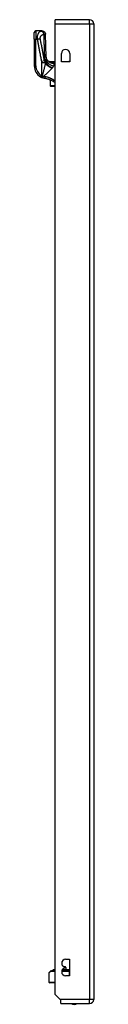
# Model space of a CAD drawing. Header units: inches. Extents: x 12 to 399, y 35 to 188.
# Tile 93 of 151: x 111.62 to 113.07, y 102.73 to 126.67. Entities that reach past the tile are written whole.
import ezdxf

# ---------------------------------------------------------------- set-up
doc = ezdxf.new("R2010")
doc.units = ezdxf.units.IN
doc.header["$MEASUREMENT"] = 0
doc.layers.add('Visible Edges(ANSI)', color=7, linetype='Continuous', lineweight=25)
doc.layers.add('Visible Tangent Edges(ANSI)', color=7, linetype='Continuous', lineweight=25)

msp = doc.modelspace()

# ---------------------------------------------------------------- linework, layer by layer
at = {"layer": 'Visible Edges(ANSI)'}
for p, q in [((112.971, 126.667), (112.136, 126.667)), ((112.136, 126.568), (112.136, 126.667)), ((111.816, 126.393), (111.664, 126.393)), ((111.818, 126.393), (111.816, 126.393)), ((112.136, 102.965), (112.136, 126.568)), ((113.07, 126.568), (113.07, 102.848)), ((111.625, 126.196), (111.625, 126.353)), ((111.625, 126.196), (111.625, 125.547)), ((112.284, 125.64), (112.284, 125.843)), ((112.487, 125.843), (112.487, 125.64)), ((111.982, 125.65), (112.136, 125.65)), ((112.005, 125.632), (112.004, 125.633)), ((112.284, 125.65), (112.464, 125.65)), ((112.487, 125.64), (112.284, 125.64)), ((112.015, 125.2), (112.015, 125.06)), ((112.015, 125.058), (112.015, 125.06)), ((112.023, 125.05), (112.136, 125.05)), ((112.386, 103.824), (112.481, 103.824)), ((112.481, 103.824), (112.481, 103.424)), ((111.98, 103.486), (111.98, 103.27)), ((111.986, 103.5), (112.026, 103.54)), ((112.04, 103.546), (112.136, 103.546)), ((112.065, 103.549), (112.072, 103.549)), ((112.136, 103.549), (112.072, 103.549)), ((112.093, 103.567), (112.086, 103.567)), ((112.088, 103.56), (112.086, 103.566)), ((112.136, 103.567), (112.093, 103.567)), ((112.295, 103.546), (112.48, 103.546)), ((112.296, 103.549), (112.457, 103.549)), ((112.419, 103.567), (112.304, 103.567)), ((112.341, 103.646), (112.372, 103.646)), ((112.386, 103.614), (112.386, 103.634)), ((112.481, 103.424), (112.386, 103.424)), ((112.392, 103.627), (112.394, 103.567)), ((112.419, 103.567), (112.437, 103.567)), ((112.419, 103.567), (112.419, 103.567)), ((112.44, 103.567), (112.437, 103.567)), ((112.441, 103.567), (112.44, 103.567)), ((112.481, 103.567), (112.441, 103.567)), ((112.481, 103.549), (112.457, 103.549)), ((112.481, 103.546), (112.48, 103.546)), ((112.136, 103.25), (112, 103.25)), ((112.253, 102.848), (112.136, 102.965)), ((112.27, 102.831), (112.253, 102.848)), ((112.27, 102.749), (112.27, 102.831)), ((112.27, 102.749), (112.971, 102.749))]:
    msp.add_line(p, q, dxfattribs=at)
at = {"layer": 'Visible Edges(ANSI)', "flags": 128}
for points in [[(111.818, 126.393), (111.833, 126.391), (111.847, 126.387), (111.861, 126.38), (111.873, 126.37), (111.883, 126.359), (111.89, 126.345), (111.895, 126.331), (111.897, 126.316)], [(111.916, 125.759), (111.906, 126.038), (111.897, 126.316)], [(111.968, 125.655), (111.955, 125.667), (111.944, 125.681), (111.934, 125.696), (111.927, 125.711), (111.922, 125.726), (111.918, 125.739), (111.916, 125.75), (111.916, 125.759)], [(112.004, 125.633), (112.002, 125.634), (112.001, 125.636), (111.999, 125.637), (111.997, 125.638), (111.996, 125.639), (111.994, 125.64), (111.993, 125.641), (111.992, 125.642), (111.991, 125.643), (111.989, 125.644), (111.988, 125.645), (111.987, 125.646), (111.986, 125.647), (111.986, 125.647), (111.985, 125.648), (111.984, 125.648), (111.984, 125.649), (111.983, 125.649), (111.983, 125.65), (111.982, 125.65), (111.982, 125.65), (111.982, 125.65), (111.982, 125.65), (111.982, 125.65)], [(112.013, 125.628), (112.013, 125.628), (112.012, 125.628), (112.012, 125.628), (112.011, 125.629), (112.011, 125.629), (112.011, 125.629), (112.01, 125.629), (112.01, 125.629), (112.01, 125.63), (112.009, 125.63), (112.009, 125.63), (112.009, 125.63), (112.008, 125.63), (112.008, 125.631), (112.007, 125.631), (112.007, 125.631), (112.007, 125.631), (112.007, 125.631), (112.006, 125.632), (112.006, 125.632), (112.006, 125.632), (112.005, 125.632), (112.005, 125.632), (112.005, 125.632)], [(111.78, 125.276), (111.781, 125.275), (111.782, 125.274), (111.783, 125.274), (111.784, 125.273), (111.786, 125.272), (111.787, 125.272), (111.788, 125.271), (111.789, 125.27), (111.79, 125.27), (111.792, 125.269), (111.793, 125.268), (111.794, 125.268), (111.795, 125.267), (111.796, 125.267), (111.798, 125.266), (111.799, 125.265), (111.8, 125.265), (111.801, 125.264), (111.802, 125.264), (111.804, 125.263), (111.805, 125.262), (111.806, 125.262), (111.807, 125.261), (111.808, 125.261)], [(111.89, 125.236), (111.886, 125.237), (111.883, 125.237), (111.879, 125.238), (111.876, 125.239), (111.872, 125.239), (111.869, 125.24), (111.865, 125.241), (111.862, 125.242), (111.858, 125.243), (111.855, 125.244), (111.852, 125.245), (111.848, 125.246), (111.845, 125.247), (111.841, 125.248), (111.838, 125.249), (111.835, 125.25), (111.831, 125.251), (111.828, 125.252), (111.825, 125.254), (111.821, 125.255), (111.818, 125.256), (111.815, 125.258), (111.812, 125.259), (111.808, 125.261)], [(112.136, 125.132), (112.127, 125.138), (112.118, 125.145), (112.108, 125.151), (112.099, 125.157), (112.089, 125.163), (112.08, 125.169), (112.07, 125.174), (112.06, 125.179), (112.05, 125.185), (112.04, 125.189), (112.03, 125.194), (112.019, 125.199), (112.009, 125.203), (111.998, 125.207), (111.988, 125.211), (111.977, 125.215), (111.966, 125.218), (111.955, 125.221), (111.945, 125.224), (111.934, 125.227), (111.923, 125.23), (111.912, 125.232), (111.901, 125.234), (111.89, 125.236)]]:
    msp.add_lwpolyline(points, dxfattribs=at)
at = {"layer": 'Visible Edges(ANSI)'}
for centre, radius, start, end in [((112.971, 126.568), 0.099, 0, 90), ((111.664, 126.353), 0.0394, 90, 180), ((112.386, 125.843), 0.102, 0, 180), ((111.94, 125.547), 0.315, 180, 239.4195), ((112.074, 125.824), 0.197, 232.7495, 241.8538), ((112.464, 125.631), 0.0197, 27.3655, 90), ((112.023, 125.058), 0.00787, 180, 270), ((112.386, 103.729), 0.095, 90, 270), ((112, 103.486), 0.0197, 135, 180), ((112.04, 103.526), 0.0197, 90, 135), ((112.065, 103.545), 0.00394, 90, 169.9795), ((112.081, 103.557), 0.00787, 270, 20), ((112.086, 103.566), 0.000394, 90, 200), ((112.386, 103.519), 0.095, 90, 270), ((112.372, 103.626), 0.02, 2.5, 90), ((112, 103.27), 0.0197, 180, 270), ((112.593, 102.917), 0.188, 243.6372, 296.3628), ((112.971, 102.848), 0.099, 270, 0)]:
    msp.add_arc(centre, radius, start, end, dxfattribs=at)
at = {"layer": 'Visible Tangent Edges(ANSI)'}
for p, q in [((112.971, 126.568), (112.971, 126.667)), ((111.664, 126.393), (111.664, 126.196)), ((112.136, 126.568), (112.971, 126.568)), ((112.971, 126.568), (113.07, 126.568)), ((112.971, 126.568), (112.971, 102.848)), ((111.625, 126.196), (111.664, 126.196)), ((111.664, 126.196), (111.697, 126.196)), ((111.664, 125.547), (111.664, 126.196)), ((111.797, 125.658), (111.872, 125.672)), ((111.625, 125.547), (111.664, 125.547)), ((111.8, 125.629), (111.898, 125.629)), ((111.8, 125.629), (111.8, 125.31)), ((111.898, 125.62), (111.898, 125.629)), ((111.9, 125.637), (111.9, 125.626)), ((111.9, 125.637), (111.903, 125.637)), ((112.032, 125.626), (112.03, 125.621)), ((112.136, 125.637), (112.082, 125.637)), ((112.082, 125.618), (112.082, 125.637)), ((112.082, 125.618), (112.136, 125.618)), ((112.136, 125.617), (112.105, 125.617)), ((112.105, 125.617), (112.105, 125.608)), ((112.105, 125.608), (112.136, 125.608)), ((112.464, 125.64), (112.464, 125.65)), ((111.78, 125.276), (111.8, 125.31)), ((112.023, 125.056), (112.023, 125.197)), ((112.023, 125.056), (112.023, 125.05)), ((112.136, 125.056), (112.023, 125.056)), ((112.022, 103.526), (111.98, 103.486)), ((112.136, 103.526), (112.022, 103.526)), ((112.092, 103.566), (112.086, 103.566)), ((112.088, 103.56), (112.095, 103.56)), ((112.092, 103.566), (112.136, 103.566)), ((112.092, 103.566), (112.095, 103.56)), ((112.136, 103.56), (112.095, 103.56)), ((112.48, 103.526), (112.291, 103.526)), ((112.3, 103.56), (112.435, 103.56)), ((112.419, 103.566), (112.303, 103.566)), ((112.392, 103.627), (112.386, 103.627)), ((112.437, 103.567), (112.42, 103.567)), ((112.437, 103.567), (112.435, 103.56)), ((112.481, 103.56), (112.435, 103.56)), ((112.437, 103.567), (112.44, 103.567)), ((112.442, 103.566), (112.481, 103.566)), ((112.48, 103.526), (112.48, 103.546)), ((112.48, 103.424), (112.48, 103.526)), ((112.48, 103.526), (112.481, 103.526)), ((111.98, 103.27), (112.136, 103.27)), ((112.971, 102.848), (112.253, 102.848)), ((113.07, 102.848), (112.971, 102.848)), ((112.971, 102.749), (112.971, 102.848))]:
    msp.add_line(p, q, dxfattribs=at)
at = {"layer": 'Visible Tangent Edges(ANSI)', "flags": 128}
for points in [[(111.816, 126.393), (111.816, 126.393), (111.816, 126.393), (111.815, 126.393), (111.815, 126.393), (111.814, 126.393), (111.814, 126.392), (111.813, 126.392), (111.813, 126.392), (111.812, 126.392), (111.812, 126.392), (111.811, 126.392), (111.81, 126.392), (111.81, 126.391), (111.809, 126.391), (111.808, 126.391), (111.807, 126.391), (111.807, 126.391), (111.806, 126.391), (111.805, 126.39), (111.804, 126.39), (111.804, 126.39), (111.803, 126.39), (111.802, 126.39), (111.801, 126.389)], [(111.816, 126.393), (111.821, 126.393), (111.825, 126.392), (111.83, 126.392), (111.835, 126.391), (111.84, 126.389), (111.844, 126.388), (111.849, 126.386), (111.853, 126.383), (111.858, 126.381), (111.862, 126.378), (111.866, 126.374), (111.87, 126.371), (111.874, 126.367), (111.877, 126.363), (111.88, 126.359), (111.883, 126.354), (111.886, 126.35), (111.888, 126.345), (111.89, 126.34), (111.892, 126.336), (111.893, 126.331), (111.894, 126.326), (111.895, 126.321), (111.895, 126.317)], [(111.801, 126.389), (111.795, 126.388), (111.789, 126.386), (111.783, 126.384), (111.777, 126.382), (111.771, 126.38), (111.765, 126.377), (111.759, 126.373), (111.753, 126.37), (111.747, 126.366), (111.742, 126.361), (111.736, 126.356), (111.731, 126.35), (111.726, 126.343), (111.721, 126.335), (111.716, 126.327), (111.712, 126.317), (111.708, 126.306), (111.704, 126.294), (111.701, 126.28), (111.699, 126.265), (111.697, 126.249), (111.696, 126.232), (111.696, 126.214), (111.697, 126.196)], [(111.697, 126.196), (111.7, 126.197), (111.704, 126.197), (111.707, 126.198), (111.71, 126.198), (111.714, 126.199), (111.717, 126.2), (111.72, 126.2), (111.723, 126.201), (111.727, 126.201), (111.73, 126.202), (111.733, 126.203), (111.737, 126.203), (111.74, 126.204), (111.743, 126.204), (111.746, 126.205), (111.749, 126.205), (111.752, 126.206), (111.755, 126.207), (111.758, 126.207), (111.761, 126.208), (111.763, 126.208), (111.766, 126.209), (111.769, 126.209), (111.771, 126.21)], [(111.697, 126.196), (111.701, 126.174), (111.705, 126.151), (111.709, 126.129), (111.714, 126.106), (111.718, 126.084), (111.722, 126.062), (111.726, 126.039), (111.73, 126.017), (111.734, 125.994), (111.739, 125.972), (111.743, 125.95), (111.747, 125.927), (111.751, 125.905), (111.755, 125.882), (111.76, 125.86), (111.764, 125.838), (111.768, 125.815), (111.772, 125.793), (111.776, 125.77), (111.781, 125.748), (111.785, 125.726), (111.789, 125.703), (111.793, 125.681), (111.797, 125.658)], [(111.771, 126.21), (111.77, 126.217), (111.77, 126.224), (111.77, 126.231), (111.772, 126.238), (111.773, 126.245), (111.776, 126.251), (111.778, 126.257), (111.782, 126.262), (111.785, 126.267), (111.789, 126.272), (111.792, 126.277), (111.796, 126.281), (111.801, 126.285), (111.805, 126.289), (111.809, 126.293), (111.814, 126.296), (111.818, 126.299), (111.823, 126.302), (111.828, 126.305), (111.833, 126.308), (111.838, 126.311), (111.843, 126.313), (111.848, 126.315), (111.854, 126.317)], [(111.872, 125.672), (111.868, 125.695), (111.863, 125.717), (111.859, 125.74), (111.855, 125.762), (111.851, 125.784), (111.847, 125.807), (111.843, 125.829), (111.838, 125.852), (111.834, 125.874), (111.83, 125.896), (111.826, 125.919), (111.822, 125.941), (111.817, 125.964), (111.813, 125.986), (111.809, 126.008), (111.805, 126.031), (111.801, 126.053), (111.796, 126.076), (111.792, 126.098), (111.788, 126.12), (111.784, 126.143), (111.78, 126.165), (111.776, 126.188), (111.771, 126.21)], [(111.801, 126.389), (111.803, 126.389), (111.806, 126.388), (111.808, 126.386), (111.811, 126.385), (111.813, 126.383), (111.816, 126.381), (111.819, 126.379), (111.821, 126.377), (111.824, 126.374), (111.826, 126.371), (111.829, 126.368), (111.831, 126.365), (111.834, 126.361), (111.836, 126.358), (111.838, 126.354), (111.841, 126.35), (111.843, 126.346), (111.845, 126.342), (111.846, 126.338), (111.848, 126.334), (111.85, 126.33), (111.851, 126.325), (111.852, 126.321), (111.854, 126.317)], [(111.854, 126.317), (111.856, 126.317), (111.859, 126.317), (111.861, 126.318), (111.864, 126.318), (111.866, 126.318), (111.868, 126.318), (111.87, 126.318), (111.872, 126.318), (111.874, 126.318), (111.876, 126.318), (111.878, 126.318), (111.88, 126.318), (111.882, 126.318), (111.883, 126.318), (111.885, 126.318), (111.887, 126.318), (111.888, 126.318), (111.889, 126.318), (111.891, 126.318), (111.892, 126.318), (111.893, 126.317), (111.894, 126.317), (111.894, 126.317), (111.895, 126.317)], [(111.854, 126.317), (111.854, 126.291), (111.855, 126.265), (111.856, 126.239), (111.857, 126.213), (111.858, 126.187), (111.858, 126.16), (111.859, 126.134), (111.86, 126.108), (111.861, 126.082), (111.862, 126.056), (111.863, 126.03), (111.864, 126.004), (111.865, 125.978), (111.865, 125.951), (111.866, 125.925), (111.867, 125.899), (111.868, 125.873), (111.869, 125.847), (111.87, 125.821), (111.871, 125.795), (111.872, 125.768), (111.873, 125.742), (111.874, 125.716), (111.875, 125.69)], [(111.895, 126.317), (111.895, 126.317), (111.895, 126.317), (111.896, 126.317), (111.896, 126.317), (111.896, 126.317), (111.896, 126.317), (111.896, 126.317), (111.896, 126.316), (111.896, 126.316), (111.896, 126.316), (111.896, 126.316), (111.896, 126.316), (111.897, 126.316), (111.897, 126.316), (111.897, 126.316), (111.897, 126.316), (111.897, 126.316), (111.897, 126.316), (111.897, 126.316), (111.897, 126.316), (111.897, 126.316), (111.897, 126.316), (111.897, 126.316), (111.897, 126.316)], [(111.898, 125.629), (111.897, 125.631), (111.896, 125.633), (111.895, 125.635), (111.895, 125.636), (111.894, 125.638), (111.893, 125.64), (111.892, 125.642), (111.891, 125.644), (111.89, 125.645), (111.889, 125.647), (111.888, 125.649), (111.887, 125.651), (111.886, 125.653), (111.885, 125.654), (111.884, 125.656), (111.883, 125.658), (111.881, 125.66), (111.88, 125.662), (111.879, 125.663), (111.878, 125.665), (111.876, 125.667), (111.875, 125.669), (111.873, 125.671), (111.872, 125.672)], [(111.875, 125.69), (111.877, 125.688), (111.878, 125.686), (111.879, 125.684), (111.88, 125.682), (111.881, 125.68), (111.882, 125.678), (111.883, 125.675), (111.884, 125.673), (111.885, 125.671), (111.886, 125.669), (111.887, 125.667), (111.888, 125.665), (111.889, 125.662), (111.89, 125.66), (111.891, 125.658), (111.892, 125.656), (111.893, 125.654), (111.894, 125.651), (111.895, 125.649), (111.896, 125.647), (111.897, 125.644), (111.898, 125.642), (111.899, 125.64), (111.9, 125.637)], [(111.913, 125.685), (111.912, 125.683), (111.912, 125.681), (111.912, 125.679), (111.912, 125.677), (111.911, 125.675), (111.911, 125.672), (111.911, 125.67), (111.91, 125.668), (111.91, 125.666), (111.909, 125.664), (111.909, 125.662), (111.909, 125.66), (111.908, 125.658), (111.908, 125.656), (111.907, 125.654), (111.907, 125.652), (111.906, 125.651), (111.906, 125.649), (111.905, 125.647), (111.905, 125.645), (111.904, 125.643), (111.904, 125.641), (111.903, 125.639), (111.903, 125.637)], [(111.916, 125.759), (111.916, 125.757), (111.916, 125.754), (111.916, 125.751), (111.916, 125.748), (111.916, 125.746), (111.916, 125.743), (111.916, 125.74), (111.916, 125.737), (111.916, 125.734), (111.916, 125.731), (111.916, 125.728), (111.916, 125.725), (111.915, 125.722), (111.915, 125.718), (111.915, 125.715), (111.915, 125.712), (111.915, 125.709), (111.914, 125.705), (111.914, 125.702), (111.914, 125.699), (111.914, 125.695), (111.913, 125.692), (111.913, 125.689), (111.913, 125.685)], [(111.797, 125.658), (111.798, 125.657), (111.798, 125.656), (111.798, 125.655), (111.798, 125.654), (111.798, 125.652), (111.798, 125.651), (111.799, 125.65), (111.799, 125.649), (111.799, 125.647), (111.799, 125.646), (111.799, 125.645), (111.799, 125.644), (111.799, 125.643), (111.799, 125.641), (111.799, 125.64), (111.799, 125.639), (111.8, 125.638), (111.8, 125.637), (111.8, 125.635), (111.8, 125.634), (111.8, 125.633), (111.8, 125.632), (111.8, 125.631), (111.8, 125.629)], [(111.898, 125.62), (111.895, 125.609), (111.892, 125.597), (111.89, 125.585), (111.887, 125.573), (111.884, 125.561), (111.881, 125.548), (111.878, 125.536), (111.875, 125.523), (111.872, 125.511), (111.869, 125.498), (111.865, 125.485), (111.862, 125.473), (111.859, 125.46), (111.855, 125.447), (111.852, 125.434), (111.848, 125.421), (111.845, 125.407), (111.841, 125.394), (111.838, 125.381), (111.834, 125.368), (111.83, 125.355), (111.827, 125.341), (111.823, 125.328), (111.819, 125.315)], [(111.852, 125.29), (111.862, 125.299), (111.872, 125.308), (111.881, 125.317), (111.891, 125.326), (111.901, 125.334), (111.91, 125.343), (111.92, 125.352), (111.929, 125.36), (111.938, 125.369), (111.948, 125.378), (111.957, 125.386), (111.966, 125.395), (111.974, 125.403), (111.983, 125.412), (111.992, 125.42), (112, 125.428), (112.009, 125.437), (112.017, 125.445), (112.025, 125.453), (112.032, 125.461), (112.04, 125.469), (112.047, 125.477), (112.054, 125.485), (112.061, 125.492)], [(111.9, 125.626), (111.9, 125.626), (111.9, 125.626), (111.9, 125.625), (111.9, 125.625), (111.9, 125.625), (111.9, 125.625), (111.899, 125.624), (111.899, 125.624), (111.899, 125.624), (111.899, 125.624), (111.899, 125.623), (111.899, 125.623), (111.899, 125.623), (111.899, 125.623), (111.899, 125.622), (111.899, 125.622), (111.898, 125.622), (111.898, 125.622), (111.898, 125.621), (111.898, 125.621), (111.898, 125.621), (111.898, 125.621), (111.898, 125.62), (111.898, 125.62)], [(111.903, 125.637), (111.903, 125.637), (111.902, 125.637), (111.902, 125.636), (111.902, 125.636), (111.902, 125.635), (111.902, 125.635), (111.902, 125.634), (111.902, 125.634), (111.902, 125.633), (111.902, 125.633), (111.902, 125.632), (111.901, 125.632), (111.901, 125.631), (111.901, 125.631), (111.901, 125.63), (111.901, 125.63), (111.901, 125.629), (111.901, 125.629), (111.901, 125.628), (111.901, 125.628), (111.901, 125.627), (111.9, 125.627), (111.9, 125.627), (111.9, 125.626)], [(112.028, 125.636), (112.027, 125.636), (112.026, 125.636), (112.025, 125.636), (112.024, 125.636), (112.023, 125.636), (112.022, 125.636), (112.021, 125.636), (112.02, 125.636), (112.019, 125.635), (112.017, 125.635), (112.016, 125.635), (112.015, 125.635), (112.014, 125.635), (112.013, 125.635), (112.012, 125.635), (112.011, 125.634), (112.01, 125.634), (112.01, 125.634), (112.009, 125.634), (112.008, 125.634), (112.007, 125.633), (112.006, 125.633), (112.006, 125.633), (112.005, 125.632)], [(112.013, 125.628), (112.012, 125.628), (112.012, 125.629), (112.012, 125.629), (112.011, 125.629), (112.012, 125.629), (112.012, 125.629), (112.012, 125.629), (112.013, 125.629), (112.014, 125.629), (112.014, 125.629), (112.015, 125.629), (112.016, 125.629), (112.017, 125.629), (112.019, 125.628), (112.02, 125.628), (112.021, 125.628), (112.022, 125.628), (112.023, 125.628), (112.025, 125.627), (112.026, 125.627), (112.027, 125.627), (112.029, 125.626), (112.03, 125.626), (112.032, 125.626)], [(112.013, 125.628), (112.014, 125.628), (112.014, 125.627), (112.015, 125.627), (112.016, 125.627), (112.016, 125.626), (112.017, 125.626), (112.018, 125.626), (112.019, 125.625), (112.019, 125.625), (112.02, 125.625), (112.021, 125.625), (112.021, 125.624), (112.022, 125.624), (112.023, 125.624), (112.023, 125.623), (112.024, 125.623), (112.025, 125.623), (112.026, 125.623), (112.026, 125.622), (112.027, 125.622), (112.028, 125.622), (112.028, 125.621), (112.029, 125.621), (112.03, 125.621)], [(112.082, 125.637), (112.08, 125.637), (112.078, 125.637), (112.076, 125.637), (112.073, 125.637), (112.071, 125.637), (112.069, 125.637), (112.067, 125.637), (112.064, 125.637), (112.062, 125.637), (112.06, 125.637), (112.058, 125.637), (112.055, 125.637), (112.053, 125.637), (112.051, 125.637), (112.049, 125.637), (112.046, 125.637), (112.044, 125.637), (112.042, 125.637), (112.04, 125.637), (112.037, 125.637), (112.035, 125.637), (112.033, 125.636), (112.031, 125.636), (112.028, 125.636)], [(112.03, 125.621), (112.033, 125.62), (112.036, 125.619), (112.039, 125.618), (112.042, 125.617), (112.045, 125.616), (112.048, 125.615), (112.051, 125.614), (112.054, 125.614), (112.057, 125.613), (112.06, 125.612), (112.063, 125.612), (112.067, 125.611), (112.07, 125.61), (112.073, 125.61), (112.076, 125.609), (112.079, 125.609), (112.082, 125.609), (112.086, 125.608), (112.089, 125.608), (112.092, 125.608), (112.095, 125.608), (112.098, 125.608), (112.102, 125.608), (112.105, 125.608)], [(112.032, 125.626), (112.033, 125.625), (112.035, 125.625), (112.037, 125.625), (112.039, 125.624), (112.041, 125.624), (112.044, 125.623), (112.046, 125.623), (112.048, 125.623), (112.05, 125.622), (112.052, 125.622), (112.054, 125.622), (112.056, 125.621), (112.058, 125.621), (112.06, 125.621), (112.063, 125.62), (112.065, 125.62), (112.067, 125.62), (112.069, 125.62), (112.071, 125.619), (112.074, 125.619), (112.076, 125.619), (112.078, 125.619), (112.08, 125.618), (112.082, 125.618)], [(112.061, 125.492), (112.061, 125.493), (112.061, 125.493), (112.061, 125.493), (112.062, 125.493), (112.062, 125.493), (112.062, 125.493), (112.062, 125.494), (112.062, 125.494), (112.062, 125.494), (112.062, 125.494), (112.062, 125.494), (112.063, 125.494), (112.063, 125.495), (112.063, 125.495), (112.063, 125.495), (112.063, 125.495), (112.063, 125.495), (112.063, 125.495), (112.064, 125.495), (112.064, 125.496), (112.064, 125.496), (112.064, 125.496), (112.064, 125.496), (112.064, 125.496)], [(112.064, 125.496), (112.065, 125.497), (112.065, 125.497), (112.065, 125.497), (112.065, 125.498), (112.066, 125.498), (112.066, 125.498), (112.066, 125.498), (112.067, 125.499), (112.067, 125.499), (112.067, 125.499), (112.067, 125.5), (112.068, 125.5), (112.068, 125.5), (112.068, 125.501), (112.068, 125.501), (112.069, 125.501), (112.069, 125.502), (112.069, 125.502), (112.07, 125.502), (112.07, 125.503), (112.07, 125.503), (112.07, 125.503), (112.071, 125.504), (112.071, 125.504)], [(112.071, 125.504), (112.072, 125.506), (112.074, 125.507), (112.075, 125.509), (112.077, 125.511), (112.078, 125.513), (112.08, 125.515), (112.081, 125.516), (112.082, 125.518), (112.083, 125.52), (112.085, 125.522), (112.086, 125.523), (112.087, 125.525), (112.088, 125.527), (112.089, 125.529), (112.09, 125.53), (112.092, 125.532), (112.093, 125.534), (112.094, 125.535), (112.095, 125.537), (112.096, 125.539), (112.096, 125.54), (112.097, 125.542), (112.098, 125.544), (112.099, 125.545)], [(112.105, 125.617), (112.104, 125.617), (112.103, 125.617), (112.102, 125.617), (112.101, 125.617), (112.1, 125.617), (112.099, 125.617), (112.098, 125.617), (112.097, 125.617), (112.096, 125.617), (112.096, 125.617), (112.095, 125.617), (112.094, 125.617), (112.093, 125.617), (112.092, 125.617), (112.091, 125.617), (112.09, 125.617), (112.089, 125.618), (112.088, 125.618), (112.087, 125.618), (112.086, 125.618), (112.085, 125.618), (112.084, 125.618), (112.083, 125.618), (112.082, 125.618)], [(112.099, 125.545), (112.101, 125.548), (112.102, 125.552), (112.104, 125.555), (112.105, 125.558), (112.106, 125.561), (112.108, 125.564), (112.109, 125.567), (112.11, 125.57), (112.11, 125.573), (112.111, 125.576), (112.112, 125.579), (112.112, 125.581), (112.112, 125.584), (112.113, 125.586), (112.113, 125.589), (112.112, 125.591), (112.112, 125.593), (112.111, 125.596), (112.111, 125.598), (112.11, 125.6), (112.109, 125.602), (112.108, 125.604), (112.106, 125.606), (112.105, 125.608)], [(111.817, 125.303), (111.816, 125.303), (111.815, 125.304), (111.815, 125.304), (111.814, 125.304), (111.813, 125.305), (111.813, 125.305), (111.812, 125.305), (111.811, 125.305), (111.81, 125.306), (111.81, 125.306), (111.809, 125.306), (111.808, 125.306), (111.808, 125.307), (111.807, 125.307), (111.806, 125.307), (111.805, 125.307), (111.805, 125.308), (111.804, 125.308), (111.803, 125.308), (111.803, 125.309), (111.802, 125.309), (111.801, 125.309), (111.8, 125.309), (111.8, 125.31)], [(111.817, 125.303), (111.816, 125.301), (111.815, 125.298), (111.814, 125.295), (111.814, 125.293), (111.813, 125.29), (111.812, 125.288), (111.811, 125.285), (111.811, 125.283), (111.81, 125.281), (111.809, 125.279), (111.809, 125.277), (111.808, 125.275), (111.808, 125.273), (111.807, 125.271), (111.807, 125.269), (111.807, 125.268), (111.806, 125.266), (111.806, 125.265), (111.806, 125.264), (111.806, 125.263), (111.807, 125.262), (111.807, 125.262), (111.808, 125.261), (111.808, 125.261)], [(111.808, 125.261), (111.81, 125.26), (111.811, 125.26), (111.813, 125.26), (111.814, 125.26), (111.816, 125.26), (111.817, 125.26), (111.819, 125.261), (111.821, 125.261), (111.822, 125.262), (111.824, 125.263), (111.826, 125.265), (111.827, 125.266), (111.829, 125.267), (111.831, 125.269), (111.833, 125.271), (111.834, 125.273), (111.836, 125.274), (111.838, 125.276), (111.84, 125.278), (111.842, 125.281), (111.844, 125.283), (111.846, 125.285), (111.847, 125.287), (111.849, 125.289)], [(111.819, 125.315), (111.819, 125.314), (111.819, 125.314), (111.819, 125.313), (111.819, 125.313), (111.819, 125.312), (111.819, 125.312), (111.819, 125.312), (111.818, 125.311), (111.818, 125.311), (111.818, 125.31), (111.818, 125.31), (111.818, 125.309), (111.818, 125.309), (111.818, 125.308), (111.818, 125.308), (111.818, 125.307), (111.818, 125.307), (111.817, 125.306), (111.817, 125.306), (111.817, 125.305), (111.817, 125.305), (111.817, 125.304), (111.817, 125.304), (111.817, 125.303)], [(111.849, 125.289), (111.849, 125.289), (111.849, 125.289), (111.85, 125.289), (111.85, 125.289), (111.85, 125.29), (111.85, 125.29), (111.85, 125.29), (111.85, 125.29), (111.85, 125.29), (111.85, 125.29), (111.85, 125.29), (111.85, 125.29), (111.851, 125.29), (111.851, 125.29), (111.851, 125.29), (111.851, 125.29), (111.851, 125.29), (111.851, 125.29), (111.851, 125.29), (111.852, 125.29), (111.852, 125.29), (111.852, 125.29), (111.852, 125.29), (111.852, 125.29)], [(111.896, 125.278), (111.894, 125.279), (111.892, 125.279), (111.89, 125.28), (111.889, 125.28), (111.887, 125.28), (111.885, 125.281), (111.883, 125.281), (111.881, 125.282), (111.879, 125.282), (111.878, 125.282), (111.876, 125.283), (111.874, 125.283), (111.872, 125.284), (111.87, 125.284), (111.868, 125.285), (111.867, 125.286), (111.865, 125.286), (111.863, 125.287), (111.861, 125.287), (111.859, 125.288), (111.858, 125.289), (111.856, 125.289), (111.854, 125.29), (111.852, 125.29)], [(111.89, 125.236), (111.89, 125.236), (111.89, 125.236), (111.89, 125.237), (111.89, 125.237), (111.89, 125.238), (111.89, 125.239), (111.89, 125.24), (111.89, 125.242), (111.89, 125.243), (111.891, 125.245), (111.891, 125.247), (111.891, 125.249), (111.892, 125.251), (111.892, 125.253), (111.892, 125.256), (111.893, 125.258), (111.893, 125.261), (111.893, 125.263), (111.894, 125.266), (111.894, 125.268), (111.895, 125.271), (111.895, 125.274), (111.896, 125.276), (111.896, 125.278)], [(112.136, 125.173), (112.127, 125.179), (112.118, 125.186), (112.108, 125.192), (112.099, 125.198), (112.09, 125.204), (112.08, 125.21), (112.071, 125.215), (112.061, 125.221), (112.051, 125.226), (112.041, 125.231), (112.031, 125.236), (112.021, 125.24), (112.011, 125.244), (112.001, 125.249), (111.991, 125.252), (111.98, 125.256), (111.97, 125.26), (111.959, 125.263), (111.949, 125.266), (111.938, 125.269), (111.928, 125.272), (111.917, 125.274), (111.907, 125.276), (111.896, 125.278)], [(112.419, 103.567), (112.419, 103.567), (112.419, 103.567), (112.419, 103.567), (112.419, 103.567), (112.419, 103.567), (112.419, 103.567), (112.419, 103.567), (112.419, 103.567), (112.419, 103.567), (112.419, 103.567), (112.419, 103.567), (112.419, 103.567), (112.419, 103.567), (112.419, 103.567), (112.419, 103.567), (112.419, 103.567), (112.419, 103.567), (112.419, 103.567), (112.419, 103.567), (112.42, 103.567), (112.42, 103.567), (112.42, 103.567), (112.42, 103.567), (112.42, 103.567)], [(112.419, 103.566), (112.419, 103.566), (112.419, 103.566), (112.419, 103.566), (112.419, 103.566), (112.419, 103.566), (112.419, 103.566), (112.419, 103.566), (112.419, 103.566), (112.419, 103.566), (112.419, 103.566), (112.419, 103.566), (112.419, 103.566), (112.419, 103.566), (112.419, 103.566), (112.419, 103.566), (112.419, 103.566), (112.419, 103.566), (112.419, 103.567), (112.419, 103.567), (112.42, 103.567), (112.42, 103.567), (112.42, 103.567), (112.42, 103.567), (112.42, 103.567)], [(112.44, 103.567), (112.44, 103.567), (112.44, 103.567), (112.441, 103.567), (112.441, 103.567), (112.441, 103.567), (112.441, 103.567), (112.441, 103.567), (112.441, 103.567), (112.441, 103.567), (112.441, 103.567), (112.441, 103.567), (112.441, 103.567), (112.441, 103.567), (112.441, 103.567), (112.441, 103.567), (112.441, 103.567), (112.441, 103.567), (112.441, 103.567), (112.441, 103.567), (112.441, 103.567), (112.441, 103.567), (112.441, 103.567), (112.441, 103.567), (112.441, 103.567)], [(112.44, 103.567), (112.44, 103.567), (112.44, 103.567), (112.44, 103.567), (112.441, 103.567), (112.441, 103.567), (112.441, 103.567), (112.441, 103.567), (112.441, 103.566), (112.441, 103.566), (112.441, 103.566), (112.441, 103.566), (112.441, 103.566), (112.441, 103.566), (112.441, 103.566), (112.441, 103.566), (112.441, 103.566), (112.441, 103.566), (112.441, 103.566), (112.441, 103.566), (112.441, 103.566), (112.441, 103.566), (112.442, 103.566), (112.442, 103.566), (112.442, 103.566)]]:
    msp.add_lwpolyline(points, dxfattribs=at)
at = {"layer": 'Visible Tangent Edges(ANSI)'}
msp.add_arc((111.94, 125.547), 0.276, 180, 239.4195, dxfattribs=at)
for centre, major_axis, ratio, start_param, end_param in [((111.505, 129.168), (0.28, -3.673), 0.09119, 0.304696, 0.320055), ((111.801, 125.676), (0.118, 0.005), 0.119705, 0.32039, 0.882192), ((112.099, 125.7), (0.186, -0.063), 0.76978, 3.653505, 4.968734), ((111.405, 129.149), (0.383, -3.672), 0.123492, 0.276298, 0.284), ((112.061, 125.62), (0.171, -0.098), 0.594817, 3.909946, 5.041872), ((112.064, 125.626), (-0.17, 0.099), 0.604176, 0.765681, 1.908282), ((112.071, 125.637), (-0.172, 0.096), 0.627605, 0.730588, 1.910065), ((112.097, 125.804), (-0.129, -0.149), 0.924855, 0, 0.390841), ((112.028, 125.617), (-0.0011, 0.0197), 0.203793, 5.152212, 6.005141), ((111.846, 125.303), (0.181, -0.078), 0.058123, 4.578197, 4.757923), ((111.852, 125.315), (0.159, -0.116), 0.099559, 4.577369, 4.785224), ((112.023, 125.06), (-0.00787, 0), 0.489583, 0, 1.570796), ((112.04, 103.526), (-0.0139, 0.0139), 0.852462, 0, 0.864875), ((112.04, 103.526), (0, 0.0197), 0.91745, 0, 1.570796), ((112.072, 103.545), (0, 0.00394), 0.969342, 0, 1.395906), ((112.088, 103.557), (0, -0.00787), 0.969342, 0, 1.919862), ((112.093, 103.566), (0, 0.000394), 0.969342, 0, 1.919862), ((112.419, 103.567), (0, 0.000197), 0.839899, 4.363323, 6.283185), ((112.419, 103.566), (0, 0.000394), 0.836188, 4.363323, 6.283185), ((112.442, 103.557), (0, -0.00787), 0.969342, 4.363323, 6.283185), ((112.437, 103.567), (0, 0.000197), 0.969342, 4.363323, 6.283185), ((112.44, 103.567), (0, 0.000197), 0.969342, 4.363323, 6.283185), ((112.441, 103.566), (0, 0.000394), 0.969342, 4.363323, 6.283185), ((112.457, 103.545), (0, 0.00394), 0.969342, 4.887279, 6.283185)]:
    msp.add_ellipse(centre, major_axis=major_axis, ratio=ratio, start_param=start_param, end_param=end_param, dxfattribs=at)

doc.saveas('drawing.dxf')
